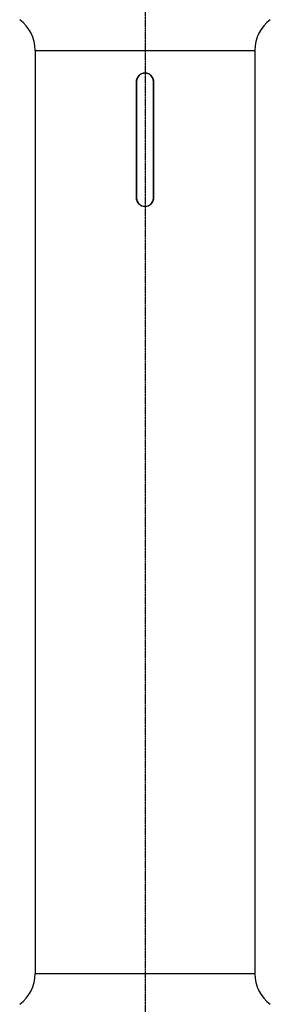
# Model space of a CAD drawing. Header units: millimetres. Extents: x 0 to 4378, y 0 to 2397.
# Tile 97 of 256: x 705 to 803, y 760 to 1145. Entities that reach past the tile are written whole.
import ezdxf

# ---------------------------------------------------------------- set-up
doc = ezdxf.new("R2010")
doc.units = ezdxf.units.MM
doc.header["$LTSCALE"] = 0.2
doc.linetypes.add('CENTER2', pattern=[1.125, 0.75, -0.125, 0.125, -0.125])
doc.layers.add('02_Center Line', color=1, linetype='CENTER2')

# ---------------------------------------------------------------- blocks, each defined once
blk = doc.blocks.new('A$C6111ff40')
for p, q in [((-43, 633.4), (43, 633.4)), ((-43, 633.4), (-43, 271.9)), ((43, 633.4), (43, 271.9)), ((-3.35, 575.6), (-3.35, 621.2)), ((-3.3, 621.2), (-3.3, 575.6)), ((3.3, 575.6), (3.3, 621.2)), ((3.35, 621.2), (3.35, 575.6)), ((-43, 271.9), (43, 271.9))]:
    blk.add_line(p, q)
for centre, radius, start, end in [((-58, 633.4), 15, 0, 53.1301), ((58, 633.4), 15, 126.8699, 180), ((0, 621.2), 3.3, 0, 180), ((0, 575.6), 3.3, 180, 0), ((-58, 271.9), 15, 306.8699, 0), ((58, 271.9), 15, 180, 233.1301)]:
    blk.add_arc(centre, radius, start, end)
for points, knots in [([(-3.35, 621.2), (-3.35, 621.62), (-3.27, 622.07), (-2.92, 622.89), (-2.67, 623.27), (-2.07, 623.87), (-1.69, 624.12), (-0.87, 624.47), (-0.42, 624.55), (0, 624.55)], [-1.0099595, -1.0099595, -1.0099595, -1.0099595, -0.8837145, -0.8837145, -0.7574695, -0.7574695, -0.6312246, -0.6312246, -0.5049797, -0.5049797, -0.5049797, -0.5049797]), ([(0, 624.55), (0.42, 624.55), (0.87, 624.47), (1.69, 624.12), (2.07, 623.87), (2.67, 623.27), (2.92, 622.89), (3.27, 622.07), (3.35, 621.62), (3.35, 621.2)], [-0.5049797, -0.5049797, -0.5049797, -0.5049797, -0.3787349, -0.3787349, -0.25249, -0.25249, -0.126245, -0.126245, 0, 0, 0, 0]), ([(0, 572.25), (-0.42, 572.25), (-0.87, 572.33), (-1.69, 572.68), (-2.07, 572.93), (-2.67, 573.53), (-2.92, 573.91), (-3.27, 574.73), (-3.35, 575.18), (-3.35, 575.6)], [0.5049797, 0.5049797, 0.5049797, 0.5049797, 0.6312246, 0.6312246, 0.7574695, 0.7574695, 0.8837145, 0.8837145, 1.0099595, 1.0099595, 1.0099595, 1.0099595]), ([(3.35, 575.6), (3.35, 575.18), (3.27, 574.73), (2.92, 573.91), (2.67, 573.53), (2.07, 572.93), (1.69, 572.68), (0.87, 572.33), (0.42, 572.25), (0, 572.25)], [0, 0, 0, 0, 0.126245, 0.126245, 0.25249, 0.25249, 0.3787349, 0.3787349, 0.5049797, 0.5049797, 0.5049797, 0.5049797])]:
    blk.add_open_spline(points, degree=3, knots=knots)
at = {"layer": '02_Center Line'}
blk.add_line((0, 1425.31), (0, -16.53), dxfattribs=at)

msp = doc.modelspace()

# ---------------------------------------------------------------- block references
msp.add_blockref('A$C6111ff40', (754.287, 499.915))

doc.saveas('drawing.dxf')
